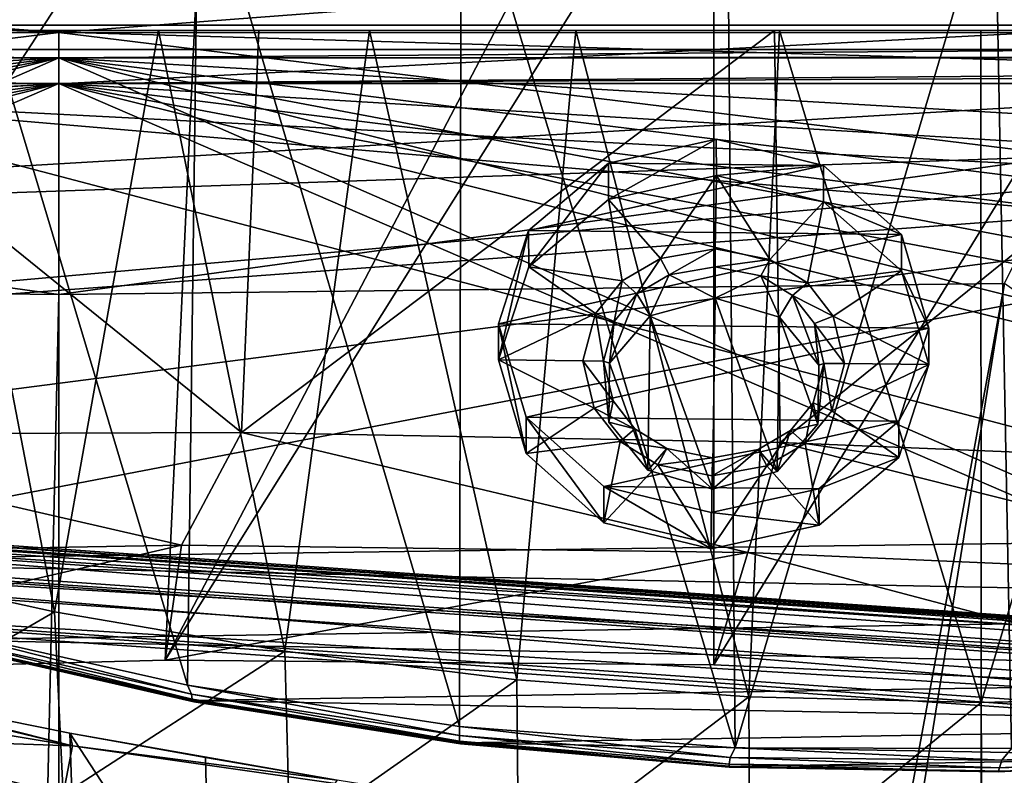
# Model space of a CAD drawing. Header units: metres. Extents: x -1004 to 0, y -808 to 0.
# Tile 116 of 159: x -506 to -405, y -128 to -51. Entities that reach past the tile are written whole.
import ezdxf

# ---------------------------------------------------------------- set-up
doc = ezdxf.new("R2010")
doc.units = ezdxf.units.M

msp = doc.modelspace()

# ---------------------------------------------------------------- linework, layer by layer
at = {"layer": 'None'}
for points in [[(-491.15625, -116.577606, 1985.75293), (-546.876587, -118.072487, 1979.189331), (-486.961456, -26.276386, 1933.765869)], [(-486.961456, -26.276386, 1933.765869), (-546.876587, -118.072487, 1979.189331), (-519.606262, -26.977951, 1930.408691)], [(-444.056793, -26.800941, 1935.926758), (-491.15625, -116.577606, 1985.75293), (-486.961456, -26.276386, 1933.765869)], [(-491.15625, -116.577606, 1985.75293), (-444.056793, -26.800941, 1935.926758), (-435.077423, -27.128115, 1936.041748)], [(-435.077423, -117.079147, 1987.980957), (-491.15625, -116.577606, 1985.75293), (-435.077423, -27.128115, 1936.041748)], [(-382.221283, -31.021881, 1934.762817), (-435.077423, -117.079147, 1987.980957), (-435.077423, -27.128115, 1936.041748)], [(-378.607605, -119.60273, 1985.827881), (-435.077423, -117.079147, 1987.980957), (-382.221283, -31.021881, 1934.762817)], [(-488.860596, -119.150009, 1554.229248), (-514.229553, -34.492359, 1504.564087), (-487.748688, -33.011375, 1504.508423)], [(-461.053162, -123.35659, 1556.978271), (-488.860596, -119.150009, 1554.229248), (-487.748688, -33.011375, 1504.508423)], [(-461.053162, -123.35659, 1556.978271), (-487.748688, -33.011375, 1504.508423), (-460.891296, -32.789768, 1504.69104)], [(-432.893646, -125.545509, 1558.042358), (-461.053162, -123.35659, 1556.978271), (-460.891296, -32.789768, 1504.69104)], [(-432.893646, -125.545509, 1558.042358), (-460.891296, -32.789768, 1504.69104), (-433.713348, -33.851051, 1505.112305)], [(-406.34964, -36.177105, 1505.778442), (-432.893646, -125.545509, 1558.042358), (-433.713348, -33.851051, 1505.112305)], [(-488.860596, -119.150009, 1554.229248), (-516.103577, -113.043777, 1549.877075), (-514.229553, -34.492359, 1504.564087)], [(-404.640778, -125.626282, 1557.39563), (-432.893646, -125.545509, 1558.042358), (-406.34964, -36.177105, 1505.778442)], [(-378.974548, -39.71484, 1506.693237), (-404.640778, -125.626282, 1557.39563), (-406.34964, -36.177105, 1505.778442)], [(-943.0271, -42.2672, 2063.060059), (-943.0271, -52.26717, 2063.060059), (-61.027081, -42.267323, 2063.060059)], [(-61.027081, -42.267323, 163.059998), (-61.026958, -52.26717, 163.059998), (-943.0271, -42.2672, 163.059998)], [(-943.0271, -42.2672, 163.059998), (-61.026958, -52.26717, 163.059998), (-943.0271, -52.26717, 163.059998)], [(-943.0271, -52.26717, 2063.060059), (-61.026958, -52.26717, 2063.060059), (-61.027081, -42.267323, 2063.060059)], [(-531.962463, -59.26767, 664.851257), (-493.932129, -42.133965, 665.300049), (-532.367065, -50.582142, 752.126038)], [(-531.962463, -59.26767, 664.851257), (-249.112656, -44.404568, 665.240845), (-493.932129, -42.133965, 665.300049)], [(-249.112656, -44.404568, 665.240845), (-531.962463, -59.26767, 664.851257), (-202.874207, -76.227615, 664.407471)], [(-637.81189, -58.361294, 1607.256836), (-349.237091, -56.875664, 1607.294556), (-637.780579, -48.406116, 1607.5177)], [(-637.780579, -48.406116, 1607.5177), (-349.237091, -56.875664, 1607.294556), (-354.224518, -48.323433, 1607.518677)], [(-782.598877, -52.26717, 2039.088379), (-481.596069, -52.26717, 2033.802246), (-943.0271, -52.26717, 2063.060059)], [(-481.596069, -52.26717, 2033.802246), (-428.863464, -52.26717, 2035.059937), (-943.0271, -52.26717, 2063.060059)], [(-943.0271, -52.26717, 2063.060059), (-428.863464, -52.26717, 2035.059937), (-61.026958, -52.26717, 2063.060059)], [(-61.026958, -52.26717, 163.059998), (-407.772705, -52.26717, 179.05925), (-943.0271, -52.26717, 163.059998)], [(-407.772705, -52.26717, 179.05925), (-428.346069, -52.26717, 179.737396), (-943.0271, -52.26717, 163.059998)], [(-943.0271, -52.26717, 163.059998), (-428.346069, -52.26717, 179.737396), (-449.178162, -52.26717, 181.812668)], [(-449.178162, -52.26717, 181.812668), (-470.251709, -52.26717, 185.372299), (-943.0271, -52.26717, 163.059998)], [(-470.251709, -52.26717, 185.372299), (-763.151001, -52.26717, 196.518036), (-943.0271, -52.26717, 163.059998)], [(-534.209045, -52.26717, 2030.036865), (-481.596069, -52.26717, 2033.802246), (-782.598877, -52.26717, 2039.088379)], [(-470.251709, -52.26717, 185.372299), (-491.851715, -52.26717, 190.612167), (-763.151001, -52.26717, 196.518036)], [(-491.851715, -52.26717, 190.612167), (-735.55072, -52.26717, 199.387146), (-763.151001, -52.26717, 196.518036)], [(-735.55072, -52.26717, 199.387146), (-491.851715, -52.26717, 190.612167), (-707.955811, -52.26717, 203.017151)], [(-491.851715, -52.26717, 190.612167), (-513.955444, -52.26717, 197.745865), (-707.955811, -52.26717, 203.017151)], [(-534.209045, -52.26717, 2030.036865), (-538.695923, -93.536446, 2022.285767), (-483.344055, -93.33699, 2026.466919)], [(-481.596069, -52.26717, 2033.802246), (-534.209045, -52.26717, 2030.036865), (-483.344055, -93.33699, 2026.466919)], [(-502.456268, -111.646431, 200.404068), (-525.307251, -106.640076, 208.21962), (-513.955444, -52.26717, 197.745865)], [(-491.851715, -52.26717, 190.612167), (-502.456268, -111.646431, 200.404068), (-513.955444, -52.26717, 197.745865)], [(-478.935303, -115.68647, 194.195557), (-502.456268, -111.646431, 200.404068), (-491.851715, -52.26717, 190.612167)], [(-470.251709, -52.26717, 185.372299), (-478.935303, -115.68647, 194.195557), (-491.851715, -52.26717, 190.612167)], [(-481.596069, -52.26717, 2033.802246), (-483.344055, -93.33699, 2026.466919), (-428.863464, -52.26717, 2035.059937)], [(-483.344055, -93.33699, 2026.466919), (-428.268677, -94.357201, 2027.638184), (-428.863464, -52.26717, 2035.059937)], [(-455.212006, -118.599762, 189.761368), (-478.935303, -115.68647, 194.195557), (-470.251709, -52.26717, 185.372299)], [(-449.178162, -52.26717, 181.812668), (-455.212006, -118.599762, 189.761368), (-470.251709, -52.26717, 185.372299)], [(-431.474823, -120.334351, 187.137177), (-455.212006, -118.599762, 189.761368), (-449.178162, -52.26717, 181.812668)], [(-428.346069, -52.26717, 179.737396), (-431.474823, -120.334351, 187.137177), (-449.178162, -52.26717, 181.812668)], [(-407.732239, -120.908279, 186.273712), (-431.474823, -120.334351, 187.137177), (-428.346069, -52.26717, 179.737396)], [(-428.863464, -52.26717, 2035.059937), (-428.268677, -94.357201, 2027.638184), (-376.130707, -52.26717, 2033.806885)], [(-428.863464, -52.26717, 2035.059937), (-376.130707, -52.26717, 2033.806885), (-61.026958, -52.26717, 2063.060059)], [(-407.772705, -52.26717, 179.05925), (-407.732239, -120.908279, 186.273712), (-428.346069, -52.26717, 179.737396)], [(-428.268677, -94.357201, 2027.638184), (-372.22702, -96.644707, 2025.778931), (-376.130707, -52.26717, 2033.806885)], [(-407.772705, -52.26717, 179.05925), (-387.05249, -52.26717, 179.74173), (-407.732239, -120.908279, 186.273712)], [(-387.05249, -52.26717, 179.74173), (-407.772705, -52.26717, 179.05925), (-61.026958, -52.26717, 163.059998)], [(-387.05249, -52.26717, 179.74173), (-383.947571, -120.332489, 187.140167), (-407.732239, -120.908279, 186.273712)], [(-637.81189, -58.361294, 1607.256836), (-615.470276, -72.550049, 1606.88501), (-349.237091, -56.875664, 1607.294556)], [(-615.470276, -72.550049, 1606.88501), (-341.576477, -63.148872, 1607.130249), (-349.237091, -56.875664, 1607.294556)], [(-594.247375, -171.585114, 661.909546), (-196.308548, -147.470947, 662.541565), (-531.962463, -59.26767, 664.851257)], [(-196.308548, -147.470947, 662.541565), (-191.884094, -88.40519, 664.088562), (-531.962463, -59.26767, 664.851257)], [(-531.962463, -59.26767, 664.851257), (-191.884094, -88.40519, 664.088562), (-202.874207, -76.227615, 664.407471)], [(-615.470276, -72.550049, 1606.88501), (-591.933105, -85.384491, 1606.548584), (-341.576477, -63.148872, 1607.130249)], [(-591.933105, -85.384491, 1606.548584), (-332.205414, -66.348167, 1607.047974), (-341.576477, -63.148872, 1607.130249)], [(-591.933105, -85.384491, 1606.548584), (-567.294678, -96.737617, 1606.251099), (-332.205414, -66.348167, 1607.047974)], [(-567.294678, -96.737617, 1606.251099), (-541.695801, -106.479683, 1605.995728), (-332.205414, -66.348167, 1607.047974)], [(-332.205414, -66.348167, 1607.047974), (-541.695801, -106.479683, 1605.995728), (-272.857819, -102.921715, 1606.087891)], [(-538.695923, -93.536446, 2022.285767), (-547.116455, -105.857063, 2000.052002), (-489.494446, -104.841095, 2005.911987)], [(-483.344055, -93.33699, 2026.466919), (-538.695923, -93.536446, 2022.285767), (-489.494446, -104.841095, 2005.911987)], [(-483.344055, -93.33699, 2026.466919), (-489.494446, -104.841095, 2005.911987), (-431.578735, -105.593567, 2007.77002)], [(-428.268677, -94.357201, 2027.638184), (-483.344055, -93.33699, 2026.466919), (-431.578735, -105.593567, 2007.77002)], [(-428.268677, -94.357201, 2027.638184), (-431.578735, -105.593567, 2007.77002), (-373.720337, -108.123314, 2005.617065)], [(-372.22702, -96.644707, 2025.778931), (-428.268677, -94.357201, 2027.638184), (-373.720337, -108.123314, 2005.617065)], [(-541.695801, -106.479683, 1605.995728), (-297.964813, -111.31955, 1605.86792), (-272.857819, -102.921715, 1606.087891)], [(-547.116455, -105.857063, 2000.052002), (-546.876587, -118.072487, 1979.189331), (-489.494446, -104.841095, 2005.911987)], [(-546.876587, -118.072487, 1979.189331), (-491.15625, -116.577606, 1985.75293), (-489.494446, -104.841095, 2005.911987)], [(-489.494446, -104.841095, 2005.911987), (-491.15625, -116.577606, 1985.75293), (-431.578735, -105.593567, 2007.77002)], [(-491.15625, -116.577606, 1985.75293), (-435.077423, -117.079147, 1987.980957), (-431.578735, -105.593567, 2007.77002)], [(-431.578735, -105.593567, 2007.77002), (-435.077423, -117.079147, 1987.980957), (-378.607605, -119.60273, 1985.827881)], [(-431.578735, -105.593567, 2007.77002), (-378.607605, -119.60273, 1985.827881), (-373.720337, -108.123314, 2005.617065)], [(-541.695801, -106.479683, 1605.995728), (-515.296631, -114.499153, 1605.785522), (-297.964813, -111.31955, 1605.86792)], [(-525.307251, -106.640076, 208.21962), (-502.456268, -111.646431, 200.404068), (-524.647583, -124.521843, 209.845749)], [(-502.456268, -111.646431, 200.404068), (-501.584412, -130.331253, 202.099518), (-524.647583, -124.521843, 209.845749)], [(-515.296631, -114.499153, 1605.785522), (-323.931244, -118.120049, 1605.689819), (-297.964813, -111.31955, 1605.86792)], [(-502.456268, -111.646431, 200.404068), (-478.935303, -115.68647, 194.195557), (-501.584412, -130.331253, 202.099518)], [(-527.416138, -118.707603, 258.220306), (-553.055786, -112.110451, 252.627716), (-500.62735, -125.340599, 251.47937)], [(-553.055786, -112.110451, 252.627716), (-545.575745, -114.517525, 251.47937), (-500.62735, -125.340599, 251.47937)], [(-516.103577, -113.043777, 1549.877075), (-488.467316, -120.055649, 1567.574463), (-515.446777, -113.971848, 1564.369507)], [(-516.103577, -113.043777, 1549.877075), (-488.860596, -119.150009, 1554.229248), (-488.467316, -120.055649, 1567.574463)], [(-500.62735, -125.340599, 251.47937), (-545.575745, -114.517525, 251.47937), (-546.524048, -117.755356, 218.999847)], [(-515.446777, -113.971848, 1564.369507), (-488.406219, -120.588432, 1580.922363), (-515.339722, -114.465897, 1578.776123)], [(-515.446777, -113.971848, 1564.369507), (-488.467316, -120.055649, 1567.574463), (-488.406219, -120.588432, 1580.922363)], [(-515.339722, -114.465897, 1578.776123), (-488.212189, -120.838539, 1594.277466), (-515.080811, -114.707687, 1593.187866)], [(-515.339722, -114.465897, 1578.776123), (-488.406219, -120.588432, 1580.922363), (-488.212189, -120.838539, 1594.277466)], [(-515.296631, -114.499153, 1605.785522), (-488.273682, -120.706161, 1605.622803), (-323.931244, -118.120049, 1605.689819)], [(-488.273682, -120.706161, 1605.622803), (-515.296631, -114.499153, 1605.785522), (-515.080811, -114.707687, 1593.187866)], [(-515.080811, -114.707687, 1593.187866), (-488.212189, -120.838539, 1594.277466), (-488.273682, -120.706161, 1605.622803)], [(-478.935303, -115.68647, 194.195557), (-478.408325, -134.888901, 196.088715), (-501.584412, -130.331253, 202.099518)], [(-478.935303, -115.68647, 194.195557), (-455.212006, -118.599762, 189.761368), (-478.408325, -134.888901, 196.088715)], [(-546.524048, -117.755356, 218.999847), (-524.647583, -124.521843, 209.845749), (-500.62735, -125.340599, 251.47937)], [(-527.416138, -118.707603, 258.220306), (-500.248962, -143.043579, 266.650696), (-527.017334, -135.898376, 261.861969)], [(-527.416138, -118.707603, 258.220306), (-500.91507, -124.058403, 262.889526), (-500.248962, -143.043579, 266.650696)], [(-500.62735, -125.340599, 251.47937), (-500.91507, -124.058403, 262.889526), (-527.416138, -118.707603, 258.220306)], [(-488.273682, -120.706161, 1605.622803), (-350.605621, -123.212776, 1605.556519), (-323.931244, -118.120049, 1605.689819)], [(-455.212006, -118.599762, 189.761368), (-455.040527, -138.170502, 191.789063), (-478.408325, -134.888901, 196.088715)], [(-455.212006, -118.599762, 189.761368), (-431.474823, -120.334351, 187.137177), (-455.040527, -138.170502, 191.789063)], [(-488.860596, -119.150009, 1554.229248), (-461.050262, -124.27739, 1569.606934), (-488.467316, -120.055649, 1567.574463)], [(-488.860596, -119.150009, 1554.229248), (-461.053162, -123.35659, 1556.978271), (-461.050262, -124.27739, 1569.606934)], [(-488.467316, -120.055649, 1567.574463), (-461.059387, -124.859962, 1582.282104), (-488.406219, -120.588432, 1580.922363)], [(-488.467316, -120.055649, 1567.574463), (-461.050262, -124.27739, 1569.606934), (-461.059387, -124.859962, 1582.282104)], [(-488.406219, -120.588432, 1580.922363), (-460.957001, -125.127609, 1594.967407), (-488.212189, -120.838539, 1594.277466)], [(-488.406219, -120.588432, 1580.922363), (-461.059387, -124.859962, 1582.282104), (-460.957001, -125.127609, 1594.967407)], [(-488.273682, -120.706161, 1605.622803), (-460.815948, -125.03537, 1605.509277), (-350.605621, -123.212776, 1605.556519)], [(-488.212189, -120.838539, 1594.277466), (-460.815948, -125.03537, 1605.509277), (-488.273682, -120.706161, 1605.622803)], [(-431.474823, -120.334351, 187.137177), (-431.392212, -140.146133, 189.21199), (-455.040527, -138.170502, 191.789063)], [(-431.474823, -120.334351, 187.137177), (-407.732239, -120.908279, 186.273712), (-431.392212, -140.146133, 189.21199)], [(-407.732239, -120.908279, 186.273712), (-383.947571, -120.332489, 187.140167), (-407.643616, -140.798706, 188.364288)], [(-383.947571, -120.332489, 187.140167), (-383.939728, -140.139313, 189.216461), (-407.643616, -140.798706, 188.364288)], [(-488.212189, -120.838539, 1594.277466), (-460.957001, -125.127609, 1594.967407), (-460.815948, -125.03537, 1605.509277)], [(-407.732239, -120.908279, 186.273712), (-407.732239, -140.798706, 188.364288), (-431.392212, -140.146133, 189.21199)], [(-407.732239, -140.798706, 188.364288), (-407.732239, -120.908279, 186.273712), (-407.643616, -140.798706, 188.364288)], [(-461.053162, -123.35659, 1556.978271), (-433.379364, -126.546448, 1570.413208), (-461.050262, -124.27739, 1569.606934)], [(-461.053162, -123.35659, 1556.978271), (-432.893646, -125.545509, 1558.042358), (-433.379364, -126.546448, 1570.413208)], [(-460.815948, -125.03537, 1605.509277), (-377.819061, -126.506584, 1605.470337), (-350.605621, -123.212776, 1605.556519)], [(-524.647583, -124.521843, 209.845749), (-501.584412, -130.331253, 202.099518), (-500.62735, -125.340599, 251.47937)], [(-500.91507, -124.058403, 262.889526), (-486.55127, -146.034058, 266.600311), (-500.248962, -143.043579, 266.650696)], [(-500.91507, -124.058403, 262.889526), (-487.02713, -126.523628, 263.005524), (-486.55127, -146.034058, 266.600311)], [(-473.57608, -128.846573, 260.012085), (-500.91507, -124.058403, 262.889526), (-500.62735, -125.340599, 251.47937)], [(-473.57608, -128.846573, 260.012085), (-487.02713, -126.523628, 263.005524), (-500.91507, -124.058403, 262.889526)], [(-461.050262, -124.27739, 1569.606934), (-433.481934, -127.210571, 1582.818848), (-461.059387, -124.859962, 1582.282104)], [(-461.050262, -124.27739, 1569.606934), (-433.379364, -126.546448, 1570.413208), (-433.481934, -127.210571, 1582.818848)], [(-500.62735, -125.340599, 251.47937), (-501.584412, -130.331253, 202.099518), (-454.449829, -131.948181, 251.47937)], [(-454.449829, -131.948181, 251.47937), (-473.57608, -128.846573, 260.012085), (-500.62735, -125.340599, 251.47937)], [(-461.059387, -124.859962, 1582.282104), (-433.49707, -127.521866, 1595.238892), (-460.957001, -125.127609, 1594.967407)], [(-461.059387, -124.859962, 1582.282104), (-433.481934, -127.210571, 1582.818848), (-433.49707, -127.521866, 1595.238892)], [(-460.957001, -125.127609, 1594.967407), (-433.49707, -127.521866, 1595.238892), (-460.815948, -125.03537, 1605.509277)], [(-460.815948, -125.03537, 1605.509277), (-433.120636, -127.447968, 1605.445923), (-377.819061, -126.506584, 1605.470337)], [(-460.815948, -125.03537, 1605.509277), (-433.49707, -127.521866, 1595.238892), (-433.120636, -127.447968, 1605.445923)], [(-432.893646, -125.545509, 1558.042358), (-405.631378, -126.802841, 1569.949829), (-433.379364, -126.546448, 1570.413208)], [(-432.893646, -125.545509, 1558.042358), (-404.640778, -125.626282, 1557.39563), (-405.631378, -126.802841, 1569.949829)], [(-404.640778, -125.626282, 1557.39563), (-377.954224, -125.113419, 1568.216675), (-405.631378, -126.802841, 1569.949829)], [(-405.631378, -126.802841, 1569.949829), (-377.954224, -125.113419, 1568.216675), (-378.277527, -126.083649, 1581.33606)], [(-487.02713, -126.523628, 263.005524), (-473.57608, -128.846573, 260.012085), (-486.55127, -146.034058, 266.600311)], [(-433.379364, -126.546448, 1570.413208), (-405.845795, -127.596672, 1582.50354), (-433.481934, -127.210571, 1582.818848)], [(-433.379364, -126.546448, 1570.413208), (-405.631378, -126.802841, 1569.949829), (-405.845795, -127.596672, 1582.50354)], [(-433.120636, -127.447968, 1605.445923), (-405.38855, -127.932823, 1605.433105), (-377.819061, -126.506584, 1605.470337)], [(-405.999298, -127.990135, 1595.077026), (-378.568726, -126.591766, 1594.482056), (-405.38855, -127.932823, 1605.433105)], [(-405.845795, -127.596672, 1582.50354), (-378.568726, -126.591766, 1594.482056), (-405.999298, -127.990135, 1595.077026)], [(-405.631378, -126.802841, 1569.949829), (-378.277527, -126.083649, 1581.33606), (-405.845795, -127.596672, 1582.50354)], [(-405.845795, -127.596672, 1582.50354), (-378.277527, -126.083649, 1581.33606), (-378.568726, -126.591766, 1594.482056)], [(-405.38855, -127.932823, 1605.433105), (-378.568726, -126.591766, 1594.482056), (-377.819061, -126.506584, 1605.470337)], [(-433.481934, -127.210571, 1582.818848), (-405.999298, -127.990135, 1595.077026), (-433.49707, -127.521866, 1595.238892)], [(-433.49707, -127.521866, 1595.238892), (-405.999298, -127.990135, 1595.077026), (-433.120636, -127.447968, 1605.445923)], [(-433.481934, -127.210571, 1582.818848), (-405.845795, -127.596672, 1582.50354), (-405.999298, -127.990135, 1595.077026)], [(-433.120636, -127.447968, 1605.445923), (-405.999298, -127.990135, 1595.077026), (-405.38855, -127.932823, 1605.433105)]]:
    msp.add_3dface(points, dxfattribs=at)
at = {"layer": 'None012310'}
for points in [[(-13.018654, -13.016087, 2065.279785), (-991.018677, -13.016087, 2065.279785), (-51.716675, -51.714104, 2065.279785)], [(-51.716675, -51.714104, 2065.279785), (-991.018677, -13.016087, 2065.279785), (-952.320618, -51.714104, 2065.279785)], [(-16.018654, -16.016087, 2063.023682), (-949.849792, -54.184963, 2063.023682), (-988.018677, -16.016087, 2063.023682)], [(-54.187531, -54.184963, 2063.023682), (-949.849792, -54.184963, 2063.023682), (-16.018654, -16.016087, 2063.023682)], [(-51.716675, -51.714104, 2065.279785), (-952.320618, -51.714104, 2065.279785), (-502.018646, -55.05748, 2077.158447)], [(-502.018646, -55.05748, 2077.158447), (-952.320618, -51.714104, 2065.279785), (-949.259888, -54.774872, 2076.154297)], [(-54.777439, -54.774872, 2076.154297), (-51.716675, -51.714104, 2065.279785), (-502.018646, -55.05748, 2077.158447)], [(-502.018646, -57.672649, 2075.415039), (-949.849792, -54.184963, 2063.023682), (-54.187531, -54.184963, 2063.023682)], [(-502.018646, -57.672649, 2075.415039), (-946.362122, -57.672649, 2075.415039), (-949.849792, -54.184963, 2063.023682)], [(-57.675217, -57.672649, 2075.415039), (-502.018646, -57.672649, 2075.415039), (-54.187531, -54.184963, 2063.023682)], [(-949.259888, -54.774872, 2076.154297), (-948.977234, -55.05748, 2077.158447), (-502.018646, -55.05748, 2077.158447)], [(-948.977234, -55.05748, 2077.158447), (-942.573914, -80.740601, 2094.278809), (-502.018646, -55.05748, 2077.158447)], [(-942.573914, -80.740601, 2094.278809), (-932.118103, -108.3162, 2112.660645), (-502.018646, -55.05748, 2077.158447)], [(-502.018646, -55.05748, 2077.158447), (-932.118103, -108.3162, 2112.660645), (-918.387695, -133.430511, 2129.401611)], [(-918.387695, -133.430511, 2129.401611), (-901.755127, -155.084702, 2143.836426), (-502.018646, -55.05748, 2077.158447)], [(-901.755127, -155.084702, 2143.836426), (-820.791748, -194.333847, 2169.999756), (-502.018646, -55.05748, 2077.158447)], [(-502.018646, -55.05748, 2077.158447), (-820.791748, -194.333847, 2169.999756), (-502.018646, -194.333847, 2169.999756)], [(-502.018646, -55.05748, 2077.158447), (-55.064697, -55.05748, 2077.158447), (-54.777439, -54.774872, 2076.154297)], [(-102.282211, -155.084702, 2143.836426), (-502.018646, -55.05748, 2077.158447), (-183.245575, -194.333847, 2169.999756)], [(-183.245575, -194.333847, 2169.999756), (-502.018646, -55.05748, 2077.158447), (-502.018646, -194.333847, 2169.999756)], [(-102.282211, -155.084702, 2143.836426), (-85.649628, -133.430511, 2129.401611), (-502.018646, -55.05748, 2077.158447)], [(-85.649628, -133.430511, 2129.401611), (-71.919212, -108.316185, 2112.660645), (-502.018646, -55.05748, 2077.158447)], [(-502.018646, -55.05748, 2077.158447), (-71.919212, -108.316185, 2112.660645), (-61.463383, -80.740639, 2094.278809)], [(-61.463383, -80.740639, 2094.278809), (-55.064697, -55.05748, 2077.158447), (-502.018646, -55.05748, 2077.158447)], [(-502.018646, -57.672649, 2075.415039), (-939.278992, -86.006744, 2094.30249), (-946.362122, -57.672649, 2075.415039)], [(-928.7276, -113.098167, 2112.361572), (-939.278992, -86.006744, 2094.30249), (-502.018646, -57.672649, 2075.415039)], [(-914.9198, -137.676178, 2128.745361), (-928.7276, -113.098167, 2112.361572), (-502.018646, -57.672649, 2075.415039)], [(-502.018646, -57.672649, 2075.415039), (-898.363892, -158.604187, 2142.695801), (-914.9198, -137.676178, 2128.745361)], [(-820.791748, -195.279739, 2167.143799), (-898.363892, -158.604187, 2142.695801), (-502.018646, -57.672649, 2075.415039)], [(-502.018646, -195.279739, 2167.143799), (-820.791748, -195.279739, 2167.143799), (-502.018646, -57.672649, 2075.415039)], [(-502.018646, -195.279739, 2167.143799), (-502.018646, -57.672649, 2075.415039), (-183.245575, -195.279739, 2167.143799)], [(-502.018646, -57.672649, 2075.415039), (-104.109055, -156.91658, 2141.570801), (-183.245575, -195.279739, 2167.143799)], [(-57.675217, -57.672649, 2075.415039), (-64.179741, -84.149132, 2093.064209), (-502.018646, -57.672649, 2075.415039)], [(-64.179741, -84.149132, 2093.064209), (-74.454552, -111.255226, 2111.133057), (-502.018646, -57.672649, 2075.415039)], [(-502.018646, -57.672649, 2075.415039), (-74.454552, -111.255226, 2111.133057), (-87.850006, -135.748581, 2127.460449)], [(-87.850006, -135.748581, 2127.460449), (-104.109055, -156.91658, 2141.570801), (-502.018646, -57.672649, 2075.415039)]]:
    msp.add_3dface(points, dxfattribs=at)
at = {"layer": 'None012314'}
for points in [[(-233.311279, -124.02623, 1633.36084), (-632.336914, -96.123642, 1633.36084), (-632.397461, -96.989761, 1638.284912)], [(-632.336914, -96.123642, 1633.36084), (-233.311279, -124.02623, 1633.36084), (-572.498474, -100.529236, 1632.846069)], [(-233.371841, -124.892357, 1638.284912), (-632.397461, -96.989761, 1638.284912), (-632.72522, -101.676781, 1639.994995)], [(-233.371841, -124.892357, 1638.284912), (-233.311279, -124.02623, 1633.36084), (-632.397461, -96.989761, 1638.284912)], [(-632.931824, -104.631546, 1631.857056), (-632.604065, -99.944534, 1630.146973), (-233.906204, -132.534134, 1631.857056)], [(-632.604065, -99.944534, 1630.146973), (-233.578461, -127.847122, 1630.146973), (-233.906204, -132.534134, 1631.857056)], [(-632.604065, -99.944534, 1630.146973), (-572.712219, -103.585953, 1630.274902), (-293.394257, -123.117767, 1630.274902)], [(-632.604065, -99.944534, 1630.146973), (-293.394257, -123.117767, 1630.274902), (-233.578461, -127.847122, 1630.146973)], [(-233.311279, -124.02623, 1633.36084), (-293.180511, -120.06105, 1632.846069), (-572.498474, -100.529236, 1632.846069)], [(-572.498474, -100.529236, 1632.846069), (-293.180511, -120.06105, 1632.846069), (-571.109802, -100.93853, 1632.306519)], [(-293.180511, -120.06105, 1632.846069), (-294.612518, -120.273216, 1632.306519), (-571.109802, -100.93853, 1632.306519)], [(-571.109802, -100.93853, 1632.306519), (-294.612518, -120.273216, 1632.306519), (-570.591492, -101.929459, 1631.240723)], [(-233.6996, -129.579376, 1639.994995), (-632.72522, -101.676781, 1639.994995), (-632.992371, -105.497673, 1636.781006)], [(-233.6996, -129.579376, 1639.994995), (-233.371841, -124.892357, 1638.284912), (-632.72522, -101.676781, 1639.994995)], [(-572.712219, -103.585953, 1630.274902), (-570.591492, -101.929459, 1631.240723), (-293.394257, -123.117767, 1630.274902)], [(-293.394257, -123.117767, 1630.274902), (-570.591492, -101.929459, 1631.240723), (-295.263763, -121.182266, 1631.240723)], [(-570.591492, -101.929459, 1631.240723), (-294.612518, -120.273216, 1632.306519), (-295.263763, -121.182266, 1631.240723)], [(-632.992371, -105.497673, 1636.781006), (-632.931824, -104.631546, 1631.857056), (-233.966782, -133.400269, 1636.781006)], [(-632.931824, -104.631546, 1631.857056), (-233.906204, -132.534134, 1631.857056), (-233.966782, -133.400269, 1636.781006)], [(-233.966782, -133.400269, 1636.781006), (-233.6996, -129.579376, 1639.994995), (-632.992371, -105.497673, 1636.781006)]]:
    msp.add_3dface(points, dxfattribs=at)
at = {"layer": 'None012329'}
for points in [[(-445.843079, -65.803185, 1958.421753), (-434.80777, -63.362667, 1957.024048), (-445.840637, -69.511452, 1951.965942)], [(-423.844727, -66.033401, 1958.562378), (-434.80777, -63.362667, 1957.024048), (-445.843079, -65.803185, 1958.421753)], [(-434.80777, -63.362667, 1957.024048), (-434.805328, -67.07093, 1950.568237), (-445.840637, -69.511452, 1951.965942)], [(-434.805328, -67.07093, 1950.568237), (-434.80777, -63.362667, 1957.024048), (-423.844727, -66.033401, 1958.562378)], [(-453.993744, -72.701027, 1962.380737), (-445.843079, -65.803185, 1958.421753), (-453.991272, -76.409294, 1955.924927)], [(-453.993744, -72.701027, 1962.380737), (-423.844727, -66.033401, 1958.562378), (-445.843079, -65.803185, 1958.421753)], [(-415.891479, -73.09977, 1962.624268), (-423.844727, -66.033401, 1958.562378), (-453.993744, -72.701027, 1962.380737)], [(-445.843079, -65.803185, 1958.421753), (-445.840637, -69.511452, 1951.965942), (-453.991272, -76.409294, 1955.924927)], [(-423.842285, -69.741661, 1952.106445), (-434.805328, -67.07093, 1950.568237), (-423.844727, -66.033401, 1958.562378)], [(-423.842285, -69.741661, 1952.106445), (-423.844727, -66.033401, 1958.562378), (-415.891479, -73.09977, 1962.624268)], [(-445.840637, -69.511452, 1951.965942), (-434.805328, -67.07093, 1950.568237), (-440.503265, -75.543251, 1955.432617)], [(-434.805328, -67.07093, 1950.568237), (-434.91098, -74.545448, 1954.861572), (-440.503265, -75.543251, 1955.432617)], [(-434.91098, -74.545448, 1954.861572), (-434.805328, -67.07093, 1950.568237), (-429.348602, -75.659988, 1955.503906)], [(-434.805328, -67.07093, 1950.568237), (-423.842285, -69.741661, 1952.106445), (-429.348602, -75.659988, 1955.503906)], [(-453.991272, -76.409294, 1955.924927), (-445.840637, -69.511452, 1951.965942), (-444.419067, -77.844292, 1956.752808)], [(-445.840637, -69.511452, 1951.965942), (-440.503265, -75.543251, 1955.432617), (-444.419067, -77.844292, 1956.752808)], [(-429.348602, -75.659988, 1955.503906), (-423.842285, -69.741661, 1952.106445), (-425.498962, -78.04229, 1956.873779)], [(-423.842285, -69.741661, 1952.106445), (-415.889038, -76.808029, 1956.168457), (-425.498962, -78.04229, 1956.873779)], [(-415.889038, -76.808029, 1956.168457), (-423.842285, -69.741661, 1952.106445), (-415.891479, -73.09977, 1962.624268)], [(-457.075775, -82.207924, 1967.840454), (-453.993744, -72.701027, 1962.380737), (-457.073334, -85.916183, 1961.384521)], [(-457.075775, -82.207924, 1967.840454), (-415.891479, -73.09977, 1962.624268), (-453.993744, -72.701027, 1962.380737)], [(-413.079071, -82.668343, 1968.121582), (-415.891479, -73.09977, 1962.624268), (-457.075775, -82.207924, 1967.840454)], [(-453.993744, -72.701027, 1962.380737), (-453.991272, -76.409294, 1955.924927), (-457.073334, -85.916183, 1961.384521)], [(-415.889038, -76.808029, 1956.168457), (-415.891479, -73.09977, 1962.624268), (-413.079071, -82.668343, 1968.121582)], [(-440.503265, -75.543251, 1955.432617), (-434.91098, -74.545448, 1954.861572), (-439.628418, -77.222481, 1956.397583)], [(-434.91098, -74.545448, 1954.861572), (-434.937042, -76.388031, 1955.920044), (-439.628418, -77.222481, 1956.397583)], [(-434.937042, -76.388031, 1955.920044), (-434.91098, -74.545448, 1954.861572), (-429.348602, -75.659988, 1955.503906)], [(-457.073334, -85.916183, 1961.384521), (-453.991272, -76.409294, 1955.924927), (-447.167145, -81.182854, 1958.669434)], [(-453.991272, -76.409294, 1955.924927), (-444.419067, -77.844292, 1956.752808), (-447.167145, -81.182854, 1958.669434)], [(-444.419067, -77.844292, 1956.752808), (-440.503265, -75.543251, 1955.432617), (-442.934937, -79.16291, 1957.510864)], [(-440.503265, -75.543251, 1955.432617), (-439.628418, -77.222481, 1956.397583), (-442.934937, -79.16291, 1957.510864)], [(-439.628418, -77.222481, 1956.397583), (-434.937042, -76.388031, 1955.920044), (-434.934906, -79.603889, 1950.321411)], [(-430.27063, -77.320412, 1956.457397), (-434.937042, -76.388031, 1955.920044), (-429.348602, -75.659988, 1955.503906)], [(-430.27063, -77.320412, 1956.457397), (-434.934906, -79.603889, 1950.321411), (-434.937042, -76.388031, 1955.920044)], [(-430.27063, -77.320412, 1956.457397), (-429.348602, -75.659988, 1955.503906), (-425.498962, -78.04229, 1956.873779)], [(-442.934937, -79.16291, 1957.510864), (-439.628418, -77.222481, 1956.397583), (-441.572906, -81.402069, 1951.351807)], [(-441.572906, -81.402069, 1951.351807), (-439.628418, -77.222481, 1956.397583), (-434.934906, -79.603889, 1950.321411)], [(-428.349701, -81.540451, 1951.436279), (-434.934906, -79.603889, 1950.321411), (-430.27063, -77.320412, 1956.457397)], [(-427.019928, -79.32946, 1957.612549), (-430.27063, -77.320412, 1956.457397), (-425.498962, -78.04229, 1956.873779)], [(-427.019928, -79.32946, 1957.612549), (-428.349701, -81.540451, 1951.436279), (-430.27063, -77.320412, 1956.457397)], [(-425.498962, -78.04229, 1956.873779), (-415.889038, -76.808029, 1956.168457), (-422.8461, -81.43737, 1958.824951)], [(-415.889038, -76.808029, 1956.168457), (-413.07663, -86.37661, 1961.665771), (-422.8461, -81.43737, 1958.824951)], [(-413.07663, -86.37661, 1961.665771), (-415.889038, -76.808029, 1956.168457), (-413.079071, -82.668343, 1968.121582)], [(-447.167145, -81.182854, 1958.669434), (-444.419067, -77.844292, 1956.752808), (-445.252441, -81.982056, 1959.129272)], [(-444.419067, -77.844292, 1956.752808), (-442.934937, -79.16291, 1957.510864), (-445.252441, -81.982056, 1959.129272)], [(-427.019928, -79.32946, 1957.612549), (-425.498962, -78.04229, 1956.873779), (-422.8461, -81.43737, 1958.824951)], [(-445.728058, -86.236206, 1954.126953), (-445.252441, -81.982056, 1959.129272), (-442.934937, -79.16291, 1957.510864)], [(-445.728058, -86.236206, 1954.126953), (-442.934937, -79.16291, 1957.510864), (-441.572906, -81.402069, 1951.351807)], [(-424.332428, -86.460106, 1954.263672), (-428.349701, -81.540451, 1951.436279), (-427.019928, -79.32946, 1957.612549)], [(-424.782806, -82.196274, 1959.260132), (-427.019928, -79.32946, 1957.612549), (-422.8461, -81.43737, 1958.824951)], [(-424.782806, -82.196274, 1959.260132), (-424.332428, -86.460106, 1954.263672), (-427.019928, -79.32946, 1957.612549)], [(-441.572906, -81.402069, 1951.351807), (-434.934906, -79.603889, 1950.321411), (-435.210724, -99.116035, 1961.529175)], [(-435.210724, -99.116035, 1961.529175), (-434.934906, -79.603889, 1950.321411), (-428.572784, -97.322418, 1960.501343)], [(-434.934906, -79.603889, 1950.321411), (-428.349701, -81.540451, 1951.436279), (-428.572784, -97.322418, 1960.501343)], [(-447.167145, -81.182854, 1958.669434), (-448.453491, -86.006386, 1961.439697), (-457.073334, -85.916183, 1961.384521)], [(-448.453491, -86.006386, 1961.439697), (-447.167145, -81.182854, 1958.669434), (-446.328583, -86.02861, 1961.453247)], [(-447.167145, -81.182854, 1958.669434), (-445.252441, -81.982056, 1959.129272), (-446.328583, -86.02861, 1961.453247)], [(-445.728058, -86.236206, 1954.126953), (-441.572906, -81.402069, 1951.351807), (-441.796021, -97.184036, 1960.41687)], [(-441.796021, -97.184036, 1960.41687), (-441.572906, -81.402069, 1951.351807), (-435.210724, -99.116035, 1961.529175)], [(-424.782806, -82.196274, 1959.260132), (-422.8461, -81.43737, 1958.824951), (-421.696442, -86.2864, 1961.610718)], [(-422.8461, -81.43737, 1958.824951), (-413.07663, -86.37661, 1961.665771), (-421.696442, -86.2864, 1961.610718)], [(-454.263397, -91.776497, 1973.337769), (-457.075775, -82.207924, 1967.840454), (-454.260925, -95.484756, 1966.881836)], [(-457.075775, -82.207924, 1967.840454), (-457.073334, -85.916183, 1961.384521), (-454.260925, -95.484756, 1966.881836)], [(-454.263397, -91.776497, 1973.337769), (-413.079071, -82.668343, 1968.121582), (-457.075775, -82.207924, 1967.840454)], [(-446.328583, -86.02861, 1961.453247), (-445.252441, -81.982056, 1959.129272), (-445.728058, -86.236206, 1954.126953)], [(-428.572784, -97.322418, 1960.501343), (-428.349701, -81.540451, 1951.436279), (-424.417664, -92.488281, 1957.726196)], [(-428.349701, -81.540451, 1951.436279), (-424.332428, -86.460106, 1954.263672), (-424.417664, -92.488281, 1957.726196)], [(-423.821381, -86.264153, 1961.597046), (-424.782806, -82.196274, 1959.260132), (-421.696442, -86.2864, 1961.610718)], [(-424.332428, -86.460106, 1954.263672), (-424.782806, -82.196274, 1959.260132), (-423.821381, -86.264153, 1961.597046)], [(-416.161133, -92.175232, 1973.581177), (-413.079071, -82.668343, 1968.121582), (-454.263397, -91.776497, 1973.337769)], [(-413.07663, -86.37661, 1961.665771), (-413.079071, -82.668343, 1968.121582), (-416.161133, -92.175232, 1973.581177)], [(-448.453491, -86.006386, 1961.439697), (-447.303864, -90.855415, 1964.225342), (-457.073334, -85.916183, 1961.384521)], [(-457.073334, -85.916183, 1961.384521), (-447.303864, -90.855415, 1964.225342), (-454.260925, -95.484756, 1966.881836)], [(-447.303864, -90.855415, 1964.225342), (-448.453491, -86.006386, 1961.439697), (-445.367157, -90.096489, 1963.790283)], [(-448.453491, -86.006386, 1961.439697), (-446.328583, -86.02861, 1961.453247), (-445.367157, -90.096489, 1963.790283)], [(-445.367157, -90.096489, 1963.790283), (-446.328583, -86.02861, 1961.453247), (-445.813263, -92.264374, 1957.589478)], [(-445.813263, -92.264374, 1957.589478), (-446.328583, -86.02861, 1961.453247), (-445.728058, -86.236206, 1954.126953)], [(-445.813263, -92.264374, 1957.589478), (-445.728058, -86.236206, 1954.126953), (-441.796021, -97.184036, 1960.41687)], [(-424.897522, -90.310707, 1963.921021), (-423.821381, -86.264153, 1961.597046), (-422.982819, -91.109932, 1964.380859)], [(-424.417664, -92.488281, 1957.726196), (-423.821381, -86.264153, 1961.597046), (-424.897522, -90.310707, 1963.921021)], [(-424.417664, -92.488281, 1957.726196), (-424.332428, -86.460106, 1954.263672), (-423.821381, -86.264153, 1961.597046)], [(-423.821381, -86.264153, 1961.597046), (-421.696442, -86.2864, 1961.610718), (-422.982819, -91.109932, 1964.380859)], [(-413.07663, -86.37661, 1961.665771), (-422.982819, -91.109932, 1964.380859), (-421.696442, -86.2864, 1961.610718)], [(-413.07663, -86.37661, 1961.665771), (-416.158661, -95.883499, 1967.125366), (-422.982819, -91.109932, 1964.380859)], [(-416.158661, -95.883499, 1967.125366), (-413.07663, -86.37661, 1961.665771), (-416.161133, -92.175232, 1973.581177)], [(-447.303864, -90.855415, 1964.225342), (-445.367157, -90.096489, 1963.790283), (-443.130005, -92.963303, 1965.437744)], [(-443.130005, -92.963303, 1965.437744), (-445.367157, -90.096489, 1963.790283), (-445.813263, -92.264374, 1957.589478)], [(-427.215027, -93.129852, 1965.539551), (-424.897522, -90.310707, 1963.921021), (-425.730896, -94.448502, 1966.297485)], [(-427.215027, -93.129852, 1965.539551), (-424.417664, -92.488281, 1957.726196), (-424.897522, -90.310707, 1963.921021)], [(-424.897522, -90.310707, 1963.921021), (-422.982819, -91.109932, 1964.380859), (-425.730896, -94.448502, 1966.297485)], [(-447.303864, -90.855415, 1964.225342), (-444.65097, -94.250504, 1966.176514), (-454.260925, -95.484756, 1966.881836)], [(-444.65097, -94.250504, 1966.176514), (-447.303864, -90.855415, 1964.225342), (-443.130005, -92.963303, 1965.437744)], [(-416.158661, -95.883499, 1967.125366), (-425.730896, -94.448502, 1966.297485), (-422.982819, -91.109932, 1964.380859)], [(-446.31012, -98.842865, 1977.399658), (-454.263397, -91.776497, 1973.337769), (-446.307678, -102.551125, 1970.943848)], [(-454.263397, -91.776497, 1973.337769), (-454.260925, -95.484756, 1966.881836), (-446.307678, -102.551125, 1970.943848)], [(-446.31012, -98.842865, 1977.399658), (-416.161133, -92.175232, 1973.581177), (-454.263397, -91.776497, 1973.337769)], [(-424.311768, -99.073074, 1977.540283), (-416.161133, -92.175232, 1973.581177), (-446.31012, -98.842865, 1977.399658)], [(-443.130005, -92.963303, 1965.437744), (-445.813263, -92.264374, 1957.589478), (-441.796021, -97.184036, 1960.41687)], [(-428.572784, -97.322418, 1960.501343), (-424.417664, -92.488281, 1957.726196), (-427.215027, -93.129852, 1965.539551)], [(-416.158661, -95.883499, 1967.125366), (-416.161133, -92.175232, 1973.581177), (-424.311768, -99.073074, 1977.540283)], [(-444.65097, -94.250504, 1966.176514), (-443.130005, -92.963303, 1965.437744), (-439.879333, -94.972351, 1966.593018)], [(-439.879333, -94.972351, 1966.593018), (-443.130005, -92.963303, 1965.437744), (-441.796021, -97.184036, 1960.41687)], [(-430.521545, -95.070282, 1966.652832), (-427.215027, -93.129852, 1965.539551), (-429.646698, -96.749535, 1967.617676)], [(-430.521545, -95.070282, 1966.652832), (-428.572784, -97.322418, 1960.501343), (-427.215027, -93.129852, 1965.539551)], [(-427.215027, -93.129852, 1965.539551), (-425.730896, -94.448502, 1966.297485), (-429.646698, -96.749535, 1967.617676)], [(-454.260925, -95.484756, 1966.881836), (-444.65097, -94.250504, 1966.176514), (-446.307678, -102.551125, 1970.943848)], [(-444.65097, -94.250504, 1966.176514), (-440.801361, -96.632805, 1967.546387), (-446.307678, -102.551125, 1970.943848)], [(-440.801361, -96.632805, 1967.546387), (-444.65097, -94.250504, 1966.176514), (-439.879333, -94.972351, 1966.593018)], [(-424.309326, -102.781342, 1971.084473), (-429.646698, -96.749535, 1967.617676), (-425.730896, -94.448502, 1966.297485)], [(-416.158661, -95.883499, 1967.125366), (-424.309326, -102.781342, 1971.084473), (-425.730896, -94.448502, 1966.297485)], [(-439.879333, -94.972351, 1966.593018), (-441.796021, -97.184036, 1960.41687), (-435.210724, -99.116035, 1961.529175)], [(-440.801361, -96.632805, 1967.546387), (-439.879333, -94.972351, 1966.593018), (-435.212921, -95.904732, 1967.130371)], [(-435.212921, -95.904732, 1967.130371), (-439.879333, -94.972351, 1966.593018), (-435.210724, -99.116035, 1961.529175)], [(-435.212921, -95.904732, 1967.130371), (-430.521545, -95.070282, 1966.652832), (-435.238983, -97.747337, 1968.188721)], [(-430.521545, -95.070282, 1966.652832), (-429.646698, -96.749535, 1967.617676), (-435.238983, -97.747337, 1968.188721)], [(-435.212921, -95.904732, 1967.130371), (-435.210724, -99.116035, 1961.529175), (-430.521545, -95.070282, 1966.652832)], [(-435.210724, -99.116035, 1961.529175), (-428.572784, -97.322418, 1960.501343), (-430.521545, -95.070282, 1966.652832)], [(-446.307678, -102.551125, 1970.943848), (-440.801361, -96.632805, 1967.546387), (-435.344635, -105.221863, 1972.482056)], [(-435.238983, -97.747337, 1968.188721), (-440.801361, -96.632805, 1967.546387), (-435.212921, -95.904732, 1967.130371)], [(-440.801361, -96.632805, 1967.546387), (-435.238983, -97.747337, 1968.188721), (-435.344635, -105.221863, 1972.482056)], [(-424.309326, -102.781342, 1971.084473), (-416.158661, -95.883499, 1967.125366), (-424.311768, -99.073074, 1977.540283)], [(-435.344635, -105.221863, 1972.482056), (-435.238983, -97.747337, 1968.188721), (-429.646698, -96.749535, 1967.617676)], [(-424.309326, -102.781342, 1971.084473), (-435.344635, -105.221863, 1972.482056), (-429.646698, -96.749535, 1967.617676)], [(-435.347076, -101.513596, 1978.937866), (-446.31012, -98.842865, 1977.399658), (-435.344635, -105.221863, 1972.482056)], [(-446.31012, -98.842865, 1977.399658), (-446.307678, -102.551125, 1970.943848), (-435.344635, -105.221863, 1972.482056)], [(-435.347076, -101.513596, 1978.937866), (-424.311768, -99.073074, 1977.540283), (-446.31012, -98.842865, 1977.399658)], [(-424.309326, -102.781342, 1971.084473), (-424.311768, -99.073074, 1977.540283), (-435.347076, -101.513596, 1978.937866)], [(-435.344635, -105.221863, 1972.482056), (-424.309326, -102.781342, 1971.084473), (-435.347076, -101.513596, 1978.937866)]]:
    msp.add_3dface(points, dxfattribs=at)
at = {"layer": 'None012349'}
for points in [[(-10, -10, 90), (-502.018646, -625.846375, 90), (-994.037292, -10, 90)], [(-502.018646, -625.846375, 90), (-510.034576, -626.560547, 90), (-994.037292, -10, 90)], [(-494.003571, -626.560364, 90), (-502.018646, -625.846375, 90), (-10, -10, 90)], [(-485.779327, -628.854126, 90), (-494.003571, -626.560364, 90), (-10, -10, 90)], [(-477.800262, -632.855408, 90), (-485.779327, -628.854126, 90), (-10, -10, 90)], [(-10, -10, 90), (-470.61264, -638.481506, 90), (-477.800262, -632.855408, 90)], [(-217.024689, -763.271118, 90), (-470.61264, -638.481506, 90), (-10, -10, 90)], [(-611.385925, -52.505692, 163.059708), (-502.018616, -52.467403, 163.059708), (-982.615723, -15.961353, 163.059708)], [(-982.615723, -15.961353, 163.059708), (-502.018616, -52.467403, 163.059708), (-21.421595, -15.961353, 163.059708)], [(-502.018616, -52.467403, 163.059708), (-392.651337, -52.505695, 163.059708), (-21.421595, -15.961353, 163.059708)], [(-502.018616, -52.467403, 163.059708), (-611.385925, -52.505692, 163.059708), (-605.16925, -65.046875, 141.306046)], [(-605.16925, -65.046875, 141.306046), (-502.018616, -79.224953, 118.640182), (-502.018616, -52.467403, 163.059708)], [(-502.018616, -79.224953, 118.640182), (-398.868011, -65.046875, 141.306046), (-502.018616, -52.467403, 163.059708)], [(-502.018616, -52.467403, 163.059708), (-398.868011, -65.046875, 141.306046), (-392.651337, -52.505695, 163.059708)], [(-598.695557, -78.099586, 118.659828), (-502.018616, -79.224953, 118.640182), (-605.16925, -65.046875, 141.306046)], [(-502.018616, -79.224953, 118.640182), (-405.341431, -78.099579, 118.659828), (-398.868011, -65.046875, 141.306046)], [(-598.695557, -78.099586, 118.659828), (-513.875122, -606.131226, 109.443001), (-502.018616, -79.224953, 118.640182)], [(-502.018616, -79.224953, 118.640182), (-502.018646, -605.043579, 109.461983), (-405.341431, -78.099579, 118.659828)], [(-502.018646, -605.043579, 109.461983), (-490.16217, -606.131226, 109.443001), (-405.341431, -78.099579, 118.659828)], [(-405.341431, -78.099579, 118.659828), (-490.16217, -606.131226, 109.443001), (-63.327908, -322.10611, 114.400681)], [(-513.875122, -606.131226, 109.443001), (-502.018646, -605.043579, 109.461983), (-502.018616, -79.224953, 118.640182)]]:
    msp.add_3dface(points, dxfattribs=at)

doc.saveas('drawing.dxf')
